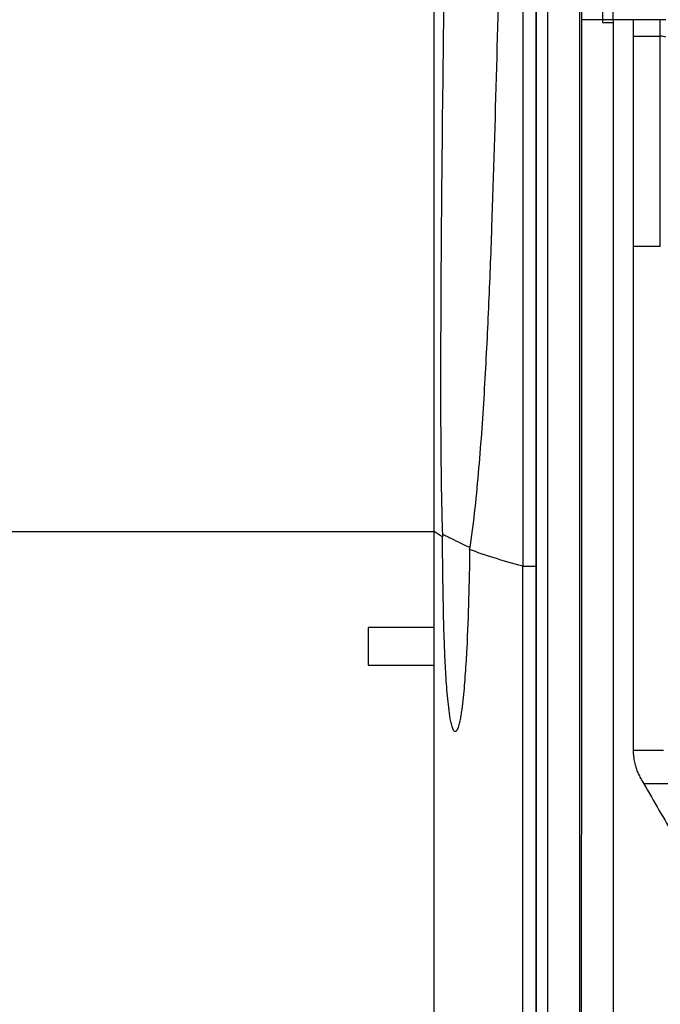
# Model space of a CAD drawing. Header units: millimetres. Extents: x 82 to 1002, y -172 to 1064.
# Tile 93 of 159: x 619 to 648, y 485 to 530. Entities that reach past the tile are written whole.
import ezdxf

# ---------------------------------------------------------------- set-up
doc = ezdxf.new("R2010")
doc.units = ezdxf.units.MM

msp = doc.modelspace()

# ---------------------------------------------------------------- linework, layer by layer
at = {"color": 7, "linetype": 'Continuous', "lineweight": 25}
for p, q in [((645.341, 529.694), (645.341, 529.561)), ((645.823, 529.694), (645.341, 529.694)), ((647.948, 529.695), (646.723, 529.694)), ((646.723, 528.944), (647.948, 528.945)), ((647.948, 519.461), (646.723, 519.461)), ((551.917, 506.604), (637.748, 506.604)), ((639.372, 505.902), (639.373, 505.902)), ((641.748, 505.051), (642.348, 505.051)), ((642.348, 505.051), (642.352, 505.051)), ((642.874, 505.089), (642.872, 505.089)), ((637.748, 502.278), (634.77, 502.278)), ((634.77, 500.585), (637.748, 500.585)), ((646.724, 496.732), (646.724, 496.731)), ((648.087, 496.731), (646.724, 496.731)), ((648.913, 495.231), (647.203, 495.231))]:
    msp.add_line(p, q, dxfattribs=at)
at = {"color": 7, "linetype": 'Continuous', "lineweight": 25, "flags": 128}
msp.add_lwpolyline([(645.347, 555.336), (645.346, 552.14), (645.345, 548.94), (645.344, 545.738), (645.343, 542.534), (645.343, 539.327), (645.342, 536.118), (645.341, 532.907), (645.341, 529.694)], dxfattribs=at)
at = {"color": 7, "linetype": 'Continuous', "lineweight": 25}
msp.add_arc((648.009, 528.539), 0.41, 62.5201, 98.5205, dxfattribs=at)
for points in [[(637.748, 506.604), (637.748, 528.461), (637.748, 550.244), (637.748, 571.821)], [(642.348, 505.051), (642.348, 513.501), (642.348, 530.342), (642.348, 547.069), (642.348, 555.403)], [(642.872, 505.089), (642.872, 521.952), (642.872, 538.763), (642.872, 555.401)], [(645.823, 529.694), (645.823, 538.269), (645.823, 546.829), (645.823, 555.355)], [(645.341, 529.694), (645.032, 529.694), (644.721, 529.694), (644.412, 529.694)], [(645.341, 529.561), (645.502, 529.561), (645.662, 529.561), (645.823, 529.561)], [(646.723, 529.694), (646.423, 529.694), (646.123, 529.694), (645.823, 529.694)], [(646.723, 529.694), (646.723, 529.445), (646.723, 529.195), (646.723, 528.944)], [(647.948, 528.945), (647.948, 529.195), (647.948, 529.445), (647.948, 529.695)], [(646.723, 528.944), (646.723, 525.792), (646.723, 522.631), (646.723, 519.461)], [(647.948, 519.461), (647.948, 522.631), (647.948, 525.793), (647.948, 528.945)], [(646.723, 519.461), (646.724, 511.917), (646.724, 504.332), (646.724, 496.732)], [(637.748, 502.278), (637.748, 503.72), (637.748, 505.162), (637.748, 506.604)], [(638.128, 506.364), (637.99, 506.443), (637.863, 506.523), (637.748, 506.604)], [(638.121, 506.479), (638.124, 506.441), (638.126, 506.403), (638.128, 506.364)], [(639.351, 505.797), (639.358, 505.832), (639.366, 505.867), (639.373, 505.902)], [(641.748, 505.051), (640.821, 505.288), (640.019, 505.538), (639.351, 505.797)], [(642.348, 460.872), (642.348, 475.558), (642.348, 490.324), (642.348, 505.051)], [(634.77, 502.278), (634.77, 501.714), (634.77, 501.149), (634.77, 500.585)], [(637.748, 501.498), (637.748, 501.758), (637.748, 502.018), (637.748, 502.278)], [(637.748, 500.585), (637.748, 500.889), (637.748, 501.193), (637.748, 501.498)], [(637.748, 466.682), (637.748, 477.988), (637.748, 489.295), (637.748, 500.585)], [(647.059, 495.481), (647.095, 495.418), (647.143, 495.335), (647.203, 495.231)]]:
    msp.add_open_spline(points, degree=3, dxfattribs=at)
for points, knots in [([(639.261, 564.294), (639.12, 561.886), (638.996, 559.477), (638.783, 554.659), (638.693, 552.249), (638.458, 545.021), (638.348, 540.201), (638.219, 532.97), (638.183, 530.559), (638.12, 525.737), (638.094, 523.326), (638.064, 519.71), (638.056, 518.505), (638.044, 516.094), (638.04, 514.89), (638.039, 512.481), (638.041, 511.278), (638.057, 509.475), (638.064, 508.874), (638.086, 507.675), (638.1, 507.076), (638.122, 506.479)], [0, 0, 0, 0, 0.125, 0.125, 0.25, 0.25, 0.5, 0.5, 0.625, 0.625, 0.75, 0.75, 0.8125, 0.8125, 0.875, 0.875, 0.9375, 0.9375, 0.96875, 0.96875, 1, 1, 1, 1]), ([(639.372, 505.902), (639.46, 506.481), (639.533, 507.071), (639.663, 508.261), (639.72, 508.859), (639.874, 510.656), (639.956, 511.859), (640.098, 514.272), (640.158, 515.482), (640.265, 517.899), (640.312, 519.107), (640.44, 522.728), (640.508, 525.139), (640.637, 529.958), (640.697, 532.365), (640.816, 537.178), (640.876, 539.583), (640.999, 544.391), (641.064, 546.794), (641.2, 551.595), (641.271, 553.993), (641.404, 558.781), (641.468, 561.171), (641.522, 563.557)], [0, 0, 0, 0, 0.03125, 0.03125, 0.0625, 0.0625, 0.125, 0.125, 0.1875, 0.1875, 0.25, 0.25, 0.375, 0.375, 0.5, 0.5, 0.625, 0.625, 0.75, 0.75, 0.875, 0.875, 1, 1, 1, 1]), ([(644.323, 461.779), (644.323, 477.562), (644.323, 493.388), (644.323, 524.931), (644.322, 540.647), (644.322, 556.21)], [0, 0, 0, 0, 0.5, 0.5, 1, 1, 1, 1]), ([(641.748, 556.003), (641.748, 547.599), (641.748, 539.136), (641.748, 522.137), (641.748, 513.601), (641.748, 505.051)], [0, 0, 0, 0, 0.5, 0.5, 1, 1, 1, 1]), ([(642.35, 555.401), (642.35, 551.238), (642.35, 547.065), (642.351, 538.7), (642.351, 534.509), (642.351, 526.113), (642.351, 521.907), (642.352, 513.486), (642.352, 509.271), (642.352, 505.051)], [0, 0, 0, 0, 0.25, 0.25, 0.5, 0.5, 0.75, 0.75, 1, 1, 1, 1]), ([(642.874, 505.089), (642.874, 505.539), (642.874, 506.434), (642.874, 507.768), (642.874, 509.083), (642.874, 510.38), (642.874, 511.658), (642.874, 512.919), (642.874, 514.161), (642.874, 515.385), (642.874, 516.59), (642.874, 517.778), (642.874, 518.947), (642.874, 520.098), (642.874, 521.231), (642.874, 522.345), (642.874, 523.441), (642.874, 524.519), (642.874, 525.579), (642.874, 526.621), (642.874, 527.644), (642.874, 528.649), (642.874, 529.636), (642.874, 530.605), (642.874, 531.556), (642.874, 532.488), (642.874, 533.403), (642.874, 534.299), (642.874, 535.177), (642.874, 536.037), (642.874, 536.879), (642.874, 537.703), (642.874, 538.509), (642.874, 539.296), (642.874, 540.066), (642.874, 540.817), (642.874, 541.551), (642.874, 542.266), (642.874, 542.964), (642.874, 543.643), (642.874, 544.305), (642.874, 544.948), (642.874, 545.573), (642.874, 546.181), (642.874, 546.77), (642.874, 547.342), (642.874, 547.896), (642.874, 548.431), (642.874, 548.949), (642.874, 549.449), (642.874, 549.931), (642.874, 550.395), (642.874, 550.841), (642.874, 551.27), (642.874, 551.68), (642.874, 552.073), (642.874, 552.447), (642.874, 552.804), (642.874, 553.143), (642.874, 553.465), (642.874, 553.768), (642.874, 554.054), (642.874, 554.321), (642.874, 554.571), (642.874, 554.804), (642.874, 555.018), (642.874, 555.215), (642.874, 555.34), (642.874, 555.399)], [0, 0, 0, 0, 0.02672, 0.053084, 0.079092, 0.104744, 0.13004, 0.15498, 0.179564, 0.203793, 0.227665, 0.251181, 0.274341, 0.297146, 0.319594, 0.341687, 0.363423, 0.384804, 0.405829, 0.426498, 0.44681, 0.466767, 0.486368, 0.505613, 0.524502, 0.543035, 0.561212, 0.579033, 0.596499, 0.613608, 0.630361, 0.646759, 0.6628, 0.678486, 0.693815, 0.708789, 0.723406, 0.737668, 0.751574, 0.765124, 0.778317, 0.791155, 0.803637, 0.815763, 0.827533, 0.838947, 0.850006, 0.860708, 0.871054, 0.881044, 0.890678, 0.899957, 0.908879, 0.917446, 0.925656, 0.933511, 0.941009, 0.948152, 0.954938, 0.961369, 0.967444, 0.973163, 0.978525, 0.983532, 0.988183, 0.992478, 0.996417, 1, 1, 1, 1]), ([(644.412, 529.694), (644.411, 530.16), (644.41, 531.092), (644.409, 532.491), (644.408, 533.894), (644.406, 535.3), (644.405, 536.71), (644.404, 538.123), (644.402, 539.54), (644.401, 540.959), (644.4, 542.383), (644.398, 543.809), (644.397, 545.239), (644.396, 546.672), (644.394, 548.108), (644.393, 549.547), (644.391, 550.989), (644.39, 552.435), (644.389, 553.884), (644.388, 554.85), (644.387, 555.334)], [0, 0, 0, 0, 0.0543154, 0.1087768, 0.1633841, 0.2181373, 0.2730366, 0.3280817, 0.3832727, 0.4386096, 0.4940924, 0.5497211, 0.6054956, 0.6614159, 0.7174821, 0.7736941, 0.8300519, 0.8865555, 0.9432049, 1, 1, 1, 1]), ([(644.404, 461.779), (644.404, 462.215), (644.404, 463.087), (644.404, 464.395), (644.403, 465.703), (644.403, 467.011), (644.403, 468.32), (644.403, 469.628), (644.403, 470.937), (644.403, 472.245), (644.402, 473.554), (644.402, 474.863), (644.402, 476.171), (644.402, 477.48), (644.402, 478.789), (644.402, 480.098), (644.402, 481.407), (644.402, 482.716), (644.402, 484.024), (644.402, 485.333), (644.402, 486.642), (644.402, 487.951), (644.402, 489.259), (644.402, 490.568), (644.402, 491.876), (644.402, 493.184), (644.403, 494.492), (644.403, 496.783), (644.403, 500.054), (644.404, 504.304), (644.405, 508.547), (644.406, 512.787), (644.407, 517.022), (644.408, 520.547), (644.409, 523.364), (644.41, 525.267), (644.411, 527.377), (644.411, 528.783), (644.412, 529.694)], [0, 0, 0, 0, 0.019244, 0.038486, 0.057726, 0.076965, 0.096203, 0.115439, 0.134673, 0.153907, 0.173139, 0.192371, 0.211601, 0.230831, 0.250059, 0.269287, 0.288515, 0.307742, 0.326968, 0.346195, 0.365421, 0.384646, 0.403872, 0.423098, 0.442324, 0.46155, 0.480776, 0.500003, 0.562569, 0.62509, 0.687571, 0.750013, 0.812559, 0.874993, 0.906248, 0.937489, 0.959486, 1, 1, 1, 1]), ([(645.823, 529.694), (645.823, 519.239), (645.824, 508.72), (645.824, 487.637), (645.824, 477.075), (645.824, 466.534)], [0, 0, 0, 0, 0.5, 0.5, 1, 1, 1, 1]), ([(648.198, 529.695), (648.198, 529.695), (648.197, 529.695), (648.191, 529.695), (648.179, 529.694), (648.158, 529.694), (648.123, 529.695), (648.073, 529.695), (648.012, 529.695), (647.969, 529.695), (647.948, 529.695)], [0, 0, 0, 0, 0.080345, 0.164259, 0.251245, 0.37568, 0.500689, 0.675574, 0.843608, 1, 1, 1, 1]), ([(638.122, 506.479), (638.142, 506.471), (638.181, 506.456), (638.249, 506.427), (638.329, 506.39), (638.518, 506.298), (638.728, 506.195), (638.953, 506.081), (639.072, 506.022), (639.193, 505.968), (639.294, 505.927), (639.353, 505.908), (639.372, 505.902)], [0, 0, 0, 0, 0.060505, 0.11628, 0.194543, 0.285042, 0.622704, 0.707268, 0.791895, 0.883976, 0.961301, 1, 1, 1, 1]), ([(639.351, 505.797), (639.341, 505.05), (639.326, 504.305), (639.284, 502.815), (639.256, 502.071), (639.199, 500.957), (639.177, 500.585), (639.124, 499.847), (639.094, 499.481), (639.038, 498.939), (639.017, 498.76), (638.981, 498.495), (638.968, 498.407), (638.939, 498.233), (638.923, 498.146), (638.889, 497.979), (638.87, 497.899), (638.836, 497.787), (638.824, 497.752), (638.798, 497.688), (638.784, 497.659), (638.755, 497.613), (638.739, 497.596), (638.706, 497.579), (638.689, 497.58), (638.657, 497.599), (638.642, 497.617), (638.614, 497.662), (638.601, 497.69), (638.565, 497.781), (638.545, 497.852), (638.509, 498.003), (638.493, 498.082), (638.45, 498.325), (638.427, 498.494), (638.385, 498.841), (638.367, 499.018), (638.335, 499.374), (638.321, 499.552), (638.282, 500.091), (638.262, 500.454), (638.227, 501.183), (638.212, 501.549), (638.176, 502.652), (638.16, 503.393), (638.138, 504.877), (638.131, 505.62), (638.128, 506.364)], [0, 0, 0, 0, 0.125, 0.125, 0.25, 0.25, 0.3125, 0.3125, 0.375, 0.375, 0.40625, 0.40625, 0.421875, 0.421875, 0.4375, 0.4375, 0.453125, 0.453125, 0.460937, 0.460937, 0.46875, 0.46875, 0.476562, 0.476562, 0.484375, 0.484375, 0.492187, 0.492187, 0.5, 0.5, 0.515625, 0.515625, 0.53125, 0.53125, 0.5625, 0.5625, 0.59375, 0.59375, 0.625, 0.625, 0.6875, 0.6875, 0.75, 0.75, 0.875, 0.875, 1, 1, 1, 1]), ([(641.75, 460.872), (641.737, 461.741), (641.748, 462.61), (641.748, 465.477), (641.748, 467.475), (641.748, 481.364), (641.748, 493.223), (641.748, 505.051)], [0, 0, 0, 0, 0.017155, 0.017155, 0.0566366, 0.0566366, 0.2916997, 0.2916997, 0.2916997, 0.2916997]), ([(642.352, 505.051), (642.352, 497.694), (642.353, 490.328), (642.353, 475.594), (642.354, 468.23), (642.354, 460.872)], [0, 0, 0, 0, 0.5, 0.5, 1, 1, 1, 1]), ([(642.872, 461.877), (642.872, 465.476), (642.872, 469.076), (642.872, 476.278), (642.872, 479.881), (642.872, 490.689), (642.872, 497.893), (642.872, 505.089)], [0, 0, 0, 0, 0.25, 0.25, 0.5, 0.5, 1, 1, 1, 1]), ([(642.874, 461.877), (642.874, 465.476), (642.874, 469.076), (642.874, 476.279), (642.874, 479.882), (642.874, 490.689), (642.874, 497.893), (642.874, 505.089)], [0, 0, 0, 0, 0.25, 0.25, 0.5, 0.5, 1, 1, 1, 1]), ([(646.724, 496.731), (646.725, 496.684), (646.729, 496.592), (646.741, 496.456), (646.758, 496.326), (646.78, 496.202), (646.815, 496.055), (646.87, 495.881), (646.953, 495.68), (647.023, 495.548), (647.059, 495.481)], [0, 0, 0, 0, 0.107686, 0.211598, 0.31175, 0.408223, 0.501172, 0.658497, 0.824752, 1, 1, 1, 1]), ([(647.203, 495.231), (647.661, 494.439), (648.118, 493.647), (649.033, 492.062), (649.491, 491.27), (650.406, 489.685), (650.864, 488.892), (651.779, 487.307), (652.236, 486.514), (652.694, 485.721)], [0, 0, 0, 0, 0.25, 0.25, 0.5, 0.5, 0.75, 0.75, 1, 1, 1, 1])]:
    msp.add_open_spline(points, degree=3, knots=knots, dxfattribs=at)

doc.saveas('drawing.dxf')
